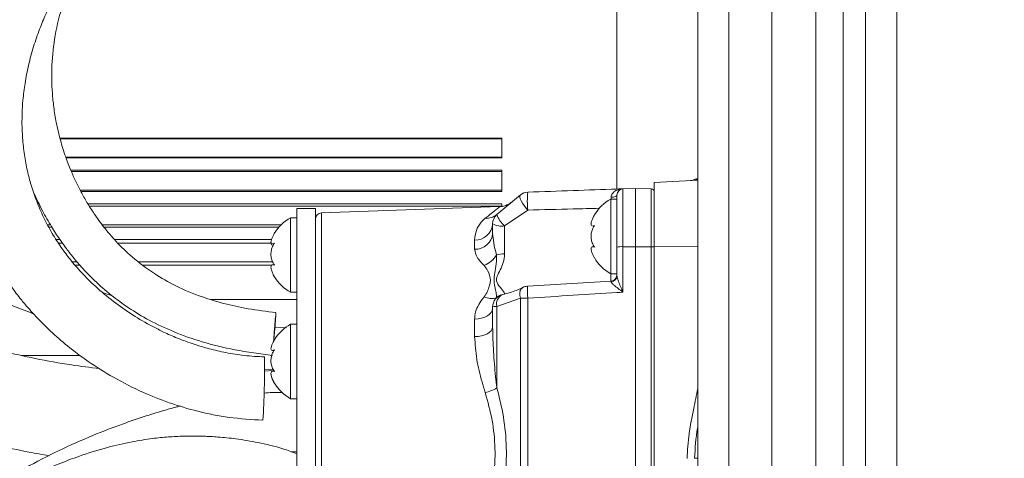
# Model space of a CAD drawing. Header units: millimetres. Extents: x 0 to 8410, y 0 to 5940.
# Tile 232 of 256: x 7313 to 7472, y 1807 to 1878. Entities that reach past the tile are written whole.
import ezdxf

# ---------------------------------------------------------------- set-up
doc = ezdxf.new("R2010")
doc.units = ezdxf.units.MM
doc.header["$LTSCALE"] = 10

msp = doc.modelspace()

# ---------------------------------------------------------------- linework, layer by layer
at = {"color": 7, "linetype": 'Continuous', "lineweight": 0}
for p, q in [((7409.500717, 1850.808367), (7409.500717, 1917.844758)), ((7422.500721, 1741.044775), (7422.500721, 1903.044746)), ((7449.50072, 1741.044775), (7449.50072, 1891.644761)), ((7319.908581, 1858.987525), (7391.000717, 1858.987525)), ((7391.000717, 1855.825976), (7391.000717, 1858.987525)), ((7320.881656, 1855.825976), (7391.000717, 1855.825976)), ((7321.648351, 1853.825972), (7391.000717, 1853.825972)), ((7391.000717, 1850.421086), (7391.000717, 1853.825972)), ((7422.500721, 1852.227524), (7415.500722, 1851.860658)), ((7415.500722, 1851.860658), (7415.500722, 1841.585353)), ((7323.254398, 1850.421086), (7391.000717, 1850.421086)), ((7410.465821, 1850.842074), (7412.500716, 1850.913123)), ((7412.500716, 1841.535762), (7412.500716, 1850.913123)), ((7412.500716, 1850.913123), (7415.01817, 1850.825206)), ((7316.3371, 1848.421082), (7316.560662, 1848.421082)), ((7324.395231, 1848.421082), (7391.000717, 1848.421082)), ((7390.183239, 1846.713051), (7393.981947, 1849.876598)), ((7391.000717, 1848.017887), (7391.000717, 1848.421082)), ((7392.333775, 1848.542944), (7392.429373, 1848.62189)), ((7409.500717, 1849.194005), (7408.500715, 1849.194005)), ((7408.500715, 1849.194005), (7408.500715, 1837.194011)), ((7409.500717, 1848.851338), (7409.500717, 1849.842683)), ((7409.500717, 1848.851338), (7409.500717, 1845.48603)), ((7361.000723, 1847.69477), (7358.000717, 1847.69477)), ((7358.000717, 1769.788191), (7358.000717, 1847.69477)), ((7361.000723, 1769.788191), (7361.000723, 1847.69477)), ((7390.588774, 1847.978011), (7361.965827, 1846.978471)), ((7358.000717, 1846.194759), (7357.000715, 1846.194759)), ((7357.000715, 1846.194759), (7357.000715, 1835.143402)), ((7389.500721, 1843.653277), (7389.500721, 1845.208302)), ((7409.500717, 1841.479734), (7409.500717, 1845.48603)), ((7318.111024, 1844.694272), (7318.584821, 1844.694272)), ((7326.960734, 1844.694272), (7355.139858, 1844.694272)), ((7405.90804, 1844.944015), (7405.622027, 1844.896153)), ((7405.622027, 1844.865188), (7405.851698, 1844.865188)), ((7319.285116, 1842.694268), (7319.878853, 1842.694268)), ((7328.666798, 1842.694268), (7353.935501, 1842.694268)), ((7354.069373, 1841.973171), (7354.332155, 1841.973171)), ((7405.864469, 1841.522858), (7405.615172, 1841.522858)), ((7409.500717, 1836.838827), (7409.500717, 1841.479734)), ((7412.500716, 1739.557013), (7412.500716, 1841.535762)), ((7415.500722, 1841.585353), (7415.500722, 1739.606604)), ((7322.358451, 1838.544771), (7323.122806, 1838.544771)), ((7333.303726, 1838.544771), (7353.948749, 1838.544771)), ((7354.378021, 1838.639841), (7354.161641, 1838.639841)), ((7408.561445, 1836.001054), (7395.10621, 1835.19353)), ((7408.500715, 1837.194011), (7409.500717, 1837.194011)), ((7409.500717, 1836.83227), (7409.500717, 1836.982265)), ((7357.000715, 1835.143402), (7357.000715, 1834.194765)), ((7357.000715, 1834.194765), (7358.000717, 1834.194765)), ((7389.500721, 1828.589246), (7389.500721, 1831.861094)), ((7356.344781, 1828.484997), (7354.476831, 1828.556523)), ((7358.000717, 1829.069779), (7357.000715, 1829.069779)), ((7357.000715, 1829.069779), (7357.000715, 1817.069754)), ((7354.069359, 1824.84816), (7354.332155, 1824.84816)), ((7313.712261, 1824.044779), (7323.162681, 1824.044779)), ((7354.06015, 1821.635619), (7352.808512, 1821.530894)), ((7352.813161, 1821.781889), (7354.268826, 1821.705923)), ((7354.378021, 1821.51483), (7354.161641, 1821.51483)), ((7357.000715, 1817.069754), (7358.000717, 1817.069754)), ((7357.105053, 1808.55836), (7358.000717, 1808.517412))]:
    msp.add_line(p, q, dxfattribs=at)
at = {"color": 8, "linetype": 'Continuous', "lineweight": 0}
for p, q in [((7427.50072, 1903.044746), (7427.50072, 1741.044775)), ((7434.434722, 1741.044775), (7434.434722, 1903.044746)), ((7441.510188, 1903.044746), (7441.510188, 1741.044775)), ((7445.900719, 1741.044775), (7445.900719, 1903.044746)), ((7454.500719, 1891.644761), (7454.500719, 1741.044775)), ((7319.928921, 1858.901039), (7391.000717, 1858.901039)), ((7320.848501, 1855.912462), (7391.000717, 1855.912462)), ((7321.738205, 1853.617832), (7391.000717, 1853.617832)), ((7323.149613, 1850.629226), (7391.000717, 1850.629226)), ((7410.465821, 1850.842074), (7410.465821, 1841.532037)), ((7415.01817, 1841.531173), (7415.01817, 1850.825206)), ((7408.566787, 1849.151328), (7408.569983, 1849.488273)), ((7316.496841, 1848.051951), (7316.738761, 1848.051951)), ((7324.629969, 1848.051951), (7391.000717, 1848.051951)), ((7361.965827, 1846.978471), (7361.965827, 1805.944756)), ((7395.153656, 1847.419605), (7391.430921, 1844.862119)), ((7317.913926, 1845.063374), (7318.370587, 1845.063374)), ((7326.691768, 1845.063374), (7355.4885, 1845.063374)), ((7391.430921, 1844.862119), (7391.430921, 1840.376482)), ((7319.657928, 1842.113808), (7320.29017, 1842.113808)), ((7329.211987, 1842.113808), (7353.85578, 1842.113808)), ((7386.605418, 1841.134891), (7386.605418, 1842.586056)), ((7410.465821, 1841.532037), (7412.500716, 1841.535762)), ((7410.465821, 1841.532037), (7410.465821, 1834.209368)), ((7412.500716, 1841.535762), (7415.01817, 1841.531173)), ((7415.01817, 1739.552424), (7415.01817, 1841.531173)), ((7422.500721, 1841.604546), (7415.500722, 1841.585353)), ((7321.857504, 1839.125231), (7322.630069, 1839.125231)), ((7332.530818, 1839.125231), (7353.985465, 1839.125231)), ((7408.535621, 1835.951969), (7408.535621, 1837.194011)), ((7408.569983, 1835.889027), (7408.563032, 1835.976526)), ((7344.15961, 1833.044753), (7358.000717, 1833.044753)), ((7393.981947, 1833.258048), (7390.183239, 1831.939861)), ((7393.981947, 1739.502773), (7393.981947, 1833.258048)), ((7395.153656, 1833.280578), (7395.153656, 1739.525333)), ((7390.183239, 1831.939861), (7390.183239, 1818.81018)), ((7386.605418, 1827.076927), (7386.605418, 1829.883024))]:
    msp.add_line(p, q, dxfattribs=at)
at = {"color": 8, "linetype": 'Continuous', "lineweight": 0, "flags": 128}
for points in [[(7395.153656, 1847.419605), (7394.840277, 1847.763285), (7394.54849, 1848.137722), (7394.294745, 1848.521754), (7394.093349, 1848.893807), (7393.955639, 1849.232838), (7393.889389, 1849.519804), (7393.89833, 1849.738494), (7393.981947, 1849.876598)], [(7408.569983, 1849.488273), (7408.754907, 1849.499092), (7408.930897, 1849.52198), (7409.091785, 1849.556133), (7409.231908, 1849.60033), (7409.346348, 1849.653051), (7409.431091, 1849.712447), (7409.483156, 1849.776402), (7409.500717, 1849.842683)], [(7394.36829, 1834.98393), (7394.294745, 1834.943161), (7394.093349, 1834.74733), (7393.955639, 1834.462956), (7393.889389, 1834.106043), (7393.89833, 1833.696708), (7393.981947, 1833.258048)], [(7389.500721, 1831.596181), (7389.445602, 1831.269101), (7389.28227, 1830.95403), (7389.016732, 1830.662564), (7388.658739, 1830.405399), (7388.221449, 1830.191985), (7387.720927, 1830.030188), (7387.175574, 1829.92591), (7386.605418, 1829.883024)], [(7389.500721, 1828.589246), (7389.445602, 1828.300491), (7389.28227, 1828.022376), (7389.016732, 1827.765063), (7388.658739, 1827.538058), (7388.221449, 1827.349648), (7387.720927, 1827.206806), (7387.175574, 1827.114776), (7386.605418, 1827.076927)]]:
    msp.add_lwpolyline(points, dxfattribs=at)
at = {"color": 7, "linetype": 'Continuous', "lineweight": 0, "flags": 128}
for points in [[(7354.418835, 1827.800259), (7354.503131, 1828.896269), (7354.573539, 1829.840645), (7354.6224, 1830.531046), (7354.644454, 1830.892638), (7354.637287, 1830.88629), (7354.601688, 1830.512658), (7354.541502, 1829.812214), (7354.463271, 1828.860894), (7354.375443, 1827.761784), (7354.287571, 1826.633975), (7354.263416, 1826.318756)], [(7354.307896, 1826.398567), (7354.329771, 1826.671407), (7354.418835, 1827.800259)]]:
    msp.add_lwpolyline(points, dxfattribs=at)
at = {"color": 7, "linetype": 'Continuous', "lineweight": 0}
for centre, radius, start, end in [((7420.583739, 1857.132503), 4.998572, 272.99743249, 292.55102345), ((7395.223453, 1848.308575), 2, 92, 128.37099379), ((7410.500719, 1849.842679), 1, 92, 180), ((7415.000719, 1850.325523), 0.5, 0, 88), ((7411.8997, 1843.074626), 7, 119.04974724, 149.17324325), ((7362.000719, 1845.979076), 1, 92, 180), ((7360.3997, 1840.075376), 7, 119.04974724, 149.33627736), ((7391.500719, 1845.208303), 2, 131.20369917, 180), ((7360.3997, 1840.075376), 7, 149.33627736, 152.51125362), ((7411.8997, 1843.313404), 7, 210.39715205, 240.95025276), ((7360.3997, 1840.314154), 7, 207.43744335, 210.5143211), ((7360.3997, 1840.314154), 7, 210.5143211, 240.95025276), ((7408.500694, 1836.982306), 1.000023, 273.45119911, 359.99766937), ((7395.223453, 1833.175976), 2, 93.32400913, 115.31415344), ((7391.500719, 1831.861106), 2, 103.22412591, 180), ((7360.3997, 1822.950376), 7, 119.04974724, 149.33623771), ((7360.3997, 1822.950376), 7, 149.33623771, 152.51134612), ((7219.521188, 1822.196264), 133.293905, 356.30929597, 0.69478696), ((7360.3997, 1823.189154), 7, 207.43736953, 210.51437244), ((7360.3997, 1823.189154), 7, 210.51437244, 240.95025276)]:
    msp.add_arc(centre, radius, start, end, dxfattribs=at)
at = {"color": 8, "linetype": 'Continuous', "lineweight": 0}
for centre, radius, start, end in [((7421.053823, 1856.833822), 4.675704, 273.00606612, 288.02611302), ((7409.275242, 1848.863483), 14.19521, 174.16201493, 185.83798507), ((7386.691577, 1845.400444), 2.815707, 268.24650264, 356.08713376), ((7388.51115, 1848.656452), 2.563726, 265.53868278, 310.708484), ((7390.975642, 1847.877795), 3.049849, 241.07891435, 278.58515039), ((7394.246979, 1848.106361), 4.295963, 198.92499294, 229.04145807), ((7386.739777, 1843.903932), 2.772299, 267.22208608, 354.81255591), ((7410.230584, 1836.942392), 4.595669, 87.0659424, 99.13819385), ((7415.135498, 1839.232284), 2.30188, 80.87068061, 92.92165493), ((7386.484897, 1842.44709), 4.265158, 293.00502711, 328.44140946), ((7391.414073, 1835.11076), 5.265749, 89.81668311, 104.23462869), ((7408.527984, 1836.861108), 0.972988, 272.47394474, 358.68781672), ((7409.645486, 1834.579828), 14.549955, 177.66506306, 185.12309527), ((7389.271522, 1835.533154), 2.333955, 241.32991338, 291.29807644), ((7391.494454, 1831.857378), 2.035884, 91.78830111, 132.49120183), ((7391.769278, 1832.339842), 1.635697, 115.97699774, 194.15420134), ((7395.155056, 1802.728964), 30.551615, 90.00262666, 92.20056145), ((7390.084405, 1829.799878), 2.142265, 87.3556929, 105.81076033), ((7385.997652, 1826.569263), 8.816037, 285.21755536, 298.34435756)]:
    msp.add_arc(centre, radius, start, end, dxfattribs=at)
at = {"color": 7, "linetype": 'Continuous', "lineweight": 0}
for points, knots in [([(7400.980717, 1934.144721), (7398.867551, 1934.144946), (7394.947268, 1934.145364), (7389.525847, 1934.032631), (7385.046695, 1933.802898), (7381.385209, 1933.49538), (7377.253323, 1933.019663), (7372.315819, 1932.214813), (7366.212619, 1930.7701), (7360.003913, 1928.760523), (7353.796447, 1926.141288), (7347.868307, 1923.085218), (7341.634433, 1919.354274), (7335.256027, 1914.923373), (7328.81419, 1909.703641), (7323.327331, 1904.524764), (7318.824661, 1899.599723), (7315.380056, 1895.262086), (7312.5916, 1891.178827), (7310.622337, 1887.811435), (7309.188328, 1885.022318), (7308.096563, 1882.662927), (7307.055388, 1880.120056), (7306.072857, 1877.331647), (7305.213761, 1874.382672), (7304.557558, 1871.51665), (7304.12194, 1868.989217), (7303.854716, 1866.864706), (7303.679202, 1864.836413), (7303.577841, 1862.574814), (7303.595903, 1859.969825), (7303.778938, 1857.1837), (7304.136637, 1854.369868), (7304.739067, 1851.206756), (7305.681293, 1847.706105), (7307.076203, 1843.913113), (7308.736557, 1840.416582), (7310.452237, 1837.468349), (7311.777748, 1835.504796), (7312.751583, 1834.178297), (7313.563921, 1833.127184), (7314.725068, 1831.726267), (7316.333687, 1829.952071), (7318.463099, 1827.840776), (7321.172481, 1825.470864), (7324.512316, 1822.960986), (7328.562827, 1820.412379), (7332.948651, 1818.183293), (7337.51492, 1816.356475), (7342.119973, 1814.971695), (7347.178646, 1813.954898), (7350.718945, 1813.73111), (7352.538667, 1813.616082)], [0, 0, 0, 0, 0.0243904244, 0.0452483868, 0.062587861, 0.0762003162, 0.087772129, 0.1108413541, 0.1344738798, 0.1615726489, 0.18899283, 0.2168001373, 0.2445905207, 0.281758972, 0.3189785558, 0.3578393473, 0.3882390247, 0.4171263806, 0.4430352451, 0.4675097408, 0.481723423, 0.4963363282, 0.5123774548, 0.5299558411, 0.5490565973, 0.5679130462, 0.5837186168, 0.596440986, 0.6077920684, 0.6218803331, 0.6387177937, 0.6562849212, 0.6738264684, 0.6913047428, 0.7155665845, 0.7394951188, 0.7626462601, 0.7816432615, 0.7959311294, 0.8007959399, 0.8077039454, 0.8172773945, 0.8293899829, 0.8439004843, 0.8606351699, 0.8793814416, 0.8999833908, 0.9223531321, 0.9402593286, 0.9591220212, 0.978988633, 1, 1, 1, 1]), ([(7352.805129, 1823.812589), (7351.71868, 1823.864305), (7349.619539, 1823.964225), (7346.644893, 1824.459093), (7343.960245, 1825.079678), (7341.34707, 1825.86068), (7338.894115, 1826.764704), (7336.675422, 1827.740806), (7334.233984, 1828.962091), (7331.467514, 1830.580969), (7328.384372, 1832.751326), (7325.650326, 1835.046217), (7323.393191, 1837.293761), (7321.566948, 1839.415034), (7320.003711, 1841.507903), (7318.537985, 1843.799308), (7317.226566, 1846.268641), (7316.110648, 1848.855451), (7315.263878, 1851.342586), (7314.613135, 1853.841186), (7314.145654, 1856.359007), (7313.869499, 1858.878528), (7313.778667, 1861.098312), (7313.80227, 1863.119839), (7313.935135, 1865.286142), (7314.255778, 1867.877181), (7314.817939, 1870.754782), (7315.603365, 1873.657385), (7316.546395, 1876.391017), (7317.533201, 1878.782903), (7318.510068, 1880.857825), (7319.484565, 1882.720961), (7320.509102, 1884.507528), (7321.662035, 1886.354658), (7323.332811, 1888.809731), (7325.808368, 1892.041861), (7329.292186, 1895.995955), (7333.412504, 1900.070011), (7337.460074, 1903.589317), (7341.11784, 1906.46612), (7344.268025, 1908.757608), (7347.427758, 1910.882162), (7350.688059, 1912.901986), (7354.325467, 1914.955978), (7358.614232, 1917.105967), (7363.748306, 1919.25725), (7369.67601, 1921.160887), (7376.355468, 1922.632313), (7383.81536, 1923.561844), (7392.111016, 1923.944966), (7397.91999, 1923.944868), (7400.980717, 1923.944816)], [0, 0, 0, 0, 0.0138887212, 0.026834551, 0.0388388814, 0.0498714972, 0.0629960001, 0.0741948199, 0.083471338, 0.1017926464, 0.1212488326, 0.1417429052, 0.1608692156, 0.1776089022, 0.1933983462, 0.2117881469, 0.2330874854, 0.2539578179, 0.2752116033, 0.2938319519, 0.3149484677, 0.3369815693, 0.3555996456, 0.3691714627, 0.3863819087, 0.4079533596, 0.4312199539, 0.4552746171, 0.4774191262, 0.4960876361, 0.5115213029, 0.5257858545, 0.5393542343, 0.5529426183, 0.5684515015, 0.5954400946, 0.6267521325, 0.6600340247, 0.6919700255, 0.7124263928, 0.7321574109, 0.7511127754, 0.7692329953, 0.7883833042, 0.8112483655, 0.8368366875, 0.8644302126, 0.893954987, 0.9258263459, 0.9609181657, 1, 1, 1, 1]), ([(7354.644722, 1830.936417), (7353.142207, 1831.119804), (7350.294448, 1831.467382), (7346.344712, 1832.339076), (7342.410877, 1833.519392), (7338.609047, 1835.109798), (7334.783642, 1837.294074), (7331.587553, 1839.717669), (7328.970909, 1842.266238), (7326.992237, 1844.594832), (7325.460339, 1846.704651), (7324.261112, 1848.595347), (7323.283741, 1850.329008), (7322.425021, 1852.036668), (7321.588244, 1853.91791), (7320.737518, 1856.140312), (7319.935835, 1858.717469), (7319.306862, 1861.396391), (7318.894327, 1863.910138), (7318.656587, 1866.227774), (7318.55651, 1868.474936), (7318.60207, 1871.568322), (7319.040918, 1875.617785), (7320.289791, 1880.633039), (7322.185724, 1885.24324), (7324.475785, 1889.258204), (7326.874795, 1892.604852), (7329.456098, 1895.561296), (7331.885325, 1897.926222), (7334.058907, 1899.838031), (7336.233538, 1901.615078), (7338.936202, 1903.663063), (7342.400211, 1906.079259), (7346.514175, 1908.710727), (7350.893922, 1911.290391), (7355.094676, 1913.597933), (7358.830697, 1915.543858), (7362.088159, 1917.175591), (7365.094951, 1918.626053), (7368.353463, 1920.072472), (7370.718072, 1921.111537), (7372.165533, 1921.594995), (7372.218973, 1921.612844)], [0, 0, 0, 0, 0.0254105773, 0.0481613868, 0.068660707, 0.0963054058, 0.1212554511, 0.1511475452, 0.1769644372, 0.1996262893, 0.2201699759, 0.2379791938, 0.2538617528, 0.2698108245, 0.2863773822, 0.306875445, 0.3320407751, 0.3580436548, 0.3809984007, 0.4014675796, 0.4221028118, 0.4431088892, 0.4870946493, 0.5340941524, 0.581656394, 0.6165067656, 0.6491529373, 0.679339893, 0.7052322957, 0.7225702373, 0.7402643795, 0.7628926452, 0.7904923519, 0.8229602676, 0.8565937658, 0.8864642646, 0.9124389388, 0.9345501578, 0.953420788, 0.9731927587, 0.999010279, 1, 1, 1, 1]), ([(7198.674134, 1889.63221), (7198.678711, 1889.628818), (7198.693791, 1889.617643), (7198.938568, 1889.570666), (7199.56438, 1889.393226), (7200.568402, 1889.033702), (7202.047342, 1888.415152), (7204.110479, 1887.458334), (7206.749566, 1886.151975), (7209.739296, 1884.618808), (7212.781403, 1883.026582), (7215.66509, 1881.496866), (7218.467268, 1879.994655), (7221.4502, 1878.381379), (7224.981883, 1876.456069), (7229.239571, 1874.121373), (7233.948061, 1871.532897), (7238.765526, 1868.891294), (7243.199094, 1866.468527), (7247.064044, 1864.360049), (7250.040115, 1862.736931), (7252.19495, 1861.563914), (7253.927216, 1860.622491), (7255.911708, 1859.546362), (7260.781914, 1856.914887), (7267.718319, 1853.214486), (7276.133673, 1848.865398), (7283.788904, 1845.042413), (7291.732686, 1841.193883), (7299.974058, 1837.328961), (7307.833366, 1833.880274), (7312.926794, 1831.743839), (7315.418667, 1830.829563), (7315.637699, 1830.749199)], [0, 0, 0, 0, 0.0105319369, 0.0346951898, 0.0606647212, 0.0887553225, 0.1189604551, 0.1515850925, 0.1866264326, 0.2198007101, 0.2497463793, 0.27602558, 0.2982816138, 0.3219667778, 0.3500654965, 0.3830398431, 0.4213167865, 0.4574669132, 0.491132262, 0.5196425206, 0.5425093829, 0.5562959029, 0.5666847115, 0.5802902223, 0.5995649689, 0.67256945, 0.7298003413, 0.7788219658, 0.8341224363, 0.8962430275, 0.9501028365, 0.9956141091, 1, 1, 1, 1]), ([(7326.277858, 1821.932033), (7324.760306, 1822.114411), (7321.289824, 1822.531491), (7316.082433, 1823.49324), (7310.616452, 1824.693696), (7305.118751, 1826.112042), (7299.23232, 1827.838496), (7293.150606, 1829.831995), (7287.20689, 1831.93441), (7281.586484, 1834.001549), (7276.140484, 1836.033168), (7270.671686, 1838.135873), (7265.266597, 1840.295013), (7260.179267, 1842.411223), (7255.493537, 1844.422938), (7250.661521, 1846.544537), (7245.368267, 1848.89706), (7239.598479, 1851.48211), (7233.877518, 1854.113163), (7228.386186, 1856.690659), (7223.087756, 1859.208356), (7217.948461, 1861.672165), (7213.555715, 1863.796578), (7209.933439, 1865.551678), (7207.21473, 1866.868422), (7205.000777, 1867.937395), (7203.256444, 1868.77649), (7201.978724, 1869.393767), (7201.106334, 1869.838433), (7201.043783, 1869.865163), (7201.018325, 1869.876042)], [0, 0, 0, 0, 0.0294120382, 0.0672621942, 0.101846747, 0.1370898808, 0.1765967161, 0.2200142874, 0.2604933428, 0.2980893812, 0.3355904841, 0.3728474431, 0.4115972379, 0.4483283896, 0.4801264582, 0.5112527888, 0.5515920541, 0.594278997, 0.6363902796, 0.6777711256, 0.7180779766, 0.7592403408, 0.8031058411, 0.8335118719, 0.8644778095, 0.8944191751, 0.9235780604, 0.9521824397, 0.9805384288, 1, 1, 1, 1]), ([(7193.841896, 1856.735036), (7193.824329, 1856.73792), (7193.688795, 1856.760167), (7194.380874, 1856.462063), (7195.287482, 1855.997465), (7196.756388, 1855.272634), (7198.686138, 1854.328227), (7201.128537, 1853.150308), (7203.959187, 1851.782709), (7207.095057, 1850.265248), (7210.507083, 1848.61588), (7215.133762, 1846.387214), (7220.925314, 1843.618092), (7227.86439, 1840.372463), (7234.86345, 1837.152741), (7242.237193, 1833.839631), (7249.931721, 1830.556945), (7256.824119, 1827.698558), (7262.459179, 1825.401056), (7267.184174, 1823.50531), (7272.143149, 1821.559908), (7277.805692, 1819.420725), (7282.972307, 1817.597801), (7287.138794, 1816.199416), (7289.876246, 1815.307245), (7292.36292, 1814.516101), (7294.957671, 1813.71061), (7297.88217, 1812.830249), (7301.038232, 1811.916491), (7304.96263, 1810.831083), (7309.605549, 1809.6509), (7314.218865, 1808.590282), (7317.087434, 1808.097314), (7318.14856, 1807.914958)], [0, 0, 0, 0, 0.0054322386, 0.0419103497, 0.0767735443, 0.1099030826, 0.1417193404, 0.1727477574, 0.2031540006, 0.2327030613, 0.2616214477, 0.2898292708, 0.3432719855, 0.3933484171, 0.441603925, 0.4933057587, 0.5492691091, 0.6010829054, 0.6348584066, 0.6644695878, 0.6973183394, 0.7352654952, 0.7784540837, 0.8004672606, 0.8179690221, 0.8326065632, 0.8494961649, 0.8689541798, 0.8898954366, 0.9111183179, 0.9453203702, 0.9797732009, 1, 1, 1, 1]), ([(7315.612084, 1850.421086), (7315.639956, 1850.351667), (7316.058196, 1849.30999), (7317.01725, 1847.416149), (7318.417212, 1844.910141), (7319.65225, 1843.002894), (7320.751724, 1841.450176), (7321.884912, 1839.968511), (7323.440685, 1838.131234), (7325.508487, 1835.991292), (7328.023168, 1833.781542), (7330.966624, 1831.623327), (7334.30079, 1829.623417), (7338.249842, 1827.757538), (7342.873171, 1826.127212), (7348.223697, 1824.800724), (7352.074419, 1824.314169), (7354.105017, 1824.057594)], [0, 0, 0, 0, 0.005623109, 0.0843782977, 0.1553578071, 0.2131769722, 0.2447947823, 0.2879650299, 0.3432813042, 0.4091918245, 0.4842800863, 0.5532612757, 0.6278666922, 0.7085019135, 0.7962499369, 0.8925566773, 1, 1, 1, 1]), ([(7395.153656, 1850.307361), (7397.582824, 1850.392193), (7402.365666, 1850.559222), (7407.469391, 1850.737422), (7410.144121, 1850.830838), (7410.465821, 1850.842074)], [0, 0, 0, 0, 0.4758754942, 0.9369615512, 1, 1, 1, 1]), ([(7392.429112, 1848.622218), (7392.437591, 1848.629117), (7392.453866, 1848.64236), (7392.452702, 1848.641448), (7392.452334, 1848.641097), (7392.450847, 1848.639923), (7392.446962, 1848.636813), (7392.441602, 1848.632542), (7392.433342, 1848.625945), (7392.407399, 1848.605583), (7392.308717, 1848.530152), (7392.106854, 1848.394003), (7391.691074, 1848.177475), (7391.16783, 1848.004836), (7390.752277, 1847.996146), (7390.586226, 1847.992674)], [0, 0, 0, 0, 0.1283570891, 0.2463833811, 0.2973972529, 0.3291350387, 0.3403459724, 0.3460423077, 0.3496820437, 0.3553400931, 0.3797364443, 0.4700749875, 0.5943603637, 0.837909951, 1, 1, 1, 1]), ([(7405.510059, 1844.877437), (7405.449357, 1844.917475), (7405.327806, 1844.997648), (7405.330106, 1845.356631), (7405.470974, 1845.844492), (7405.685064, 1846.311969), (7405.853367, 1846.600333), (7405.90804, 1846.694008)], [0, 0, 0, 0, 0.2257629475, 0.4520717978, 0.6665186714, 0.8916688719, 1, 1, 1, 1]), ([(7405.90804, 1841.444001), (7405.760155, 1841.66775), (7405.50392, 1842.05543), (7405.334415, 1842.816319), (7405.328434, 1843.521124), (7405.471416, 1844.18371), (7405.685013, 1844.648142), (7405.853347, 1844.871459), (7405.90804, 1844.944015)], [0, 0, 0, 0, 0.2355548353, 0.4081353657, 0.5811323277, 0.7450668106, 0.9171710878, 1, 1, 1, 1]), ([(7354.408032, 1838.587299), (7354.260144, 1838.802373), (7354.00391, 1839.175015), (7353.834403, 1839.924834), (7353.828449, 1840.62854), (7353.971447, 1841.298959), (7354.185036, 1841.77544), (7354.353353, 1842.007985), (7354.408032, 1842.083529)], [0, 0, 0, 0, 0.235565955, 0.4081467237, 0.5811459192, 0.7450728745, 0.917184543, 1, 1, 1, 1]), ([(7354.408032, 1842.083529), (7354.260216, 1842.024672), (7354.004104, 1841.922696), (7353.833859, 1842.075289), (7353.830475, 1842.393551), (7353.95511, 1842.826938), (7354.120367, 1843.155308), (7354.19578, 1843.305156)], [0, 0, 0, 0, 0.2668791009, 0.462402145, 0.6583920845, 0.8441106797, 1, 1, 1, 1]), ([(7353.857047, 1842.225239), (7353.84989, 1842.13728), (7353.832573, 1841.924446), (7353.924995, 1841.845841), (7353.979221, 1841.799721)], [0, 0, 0, 0, 0.4132774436, 1, 1, 1, 1]), ([(7405.90804, 1839.694008), (7405.760144, 1839.963485), (7405.503899, 1840.43038), (7405.334408, 1841.002519), (7405.328439, 1841.361159), (7405.471441, 1841.532543), (7405.68502, 1841.530336), (7405.853355, 1841.46517), (7405.90804, 1841.444001)], [0, 0, 0, 0, 0.2355691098, 0.4081478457, 0.5811461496, 0.7450749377, 0.9171852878, 1, 1, 1, 1]), ([(7354.408032, 1836.698547), (7354.260151, 1836.972479), (7354.003921, 1837.447115), (7353.834405, 1838.044091), (7353.82843, 1838.430483), (7353.971437, 1838.632596), (7354.185006, 1838.655308), (7354.353342, 1838.603976), (7354.408032, 1838.587299)], [0, 0, 0, 0, 0.2355525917, 0.4081364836, 0.5811351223, 0.7450643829, 0.9171740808, 1, 1, 1, 1]), ([(7354.193515, 1837.089136), (7354.21093, 1837.051153), (7354.268398, 1836.925807), (7354.350683, 1836.791886), (7354.408032, 1836.698547)], [0, 0, 0, 0, 0.3030329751, 1, 1, 1, 1]), ([(7328.220165, 1833.694831), (7327.979599, 1833.763873), (7327.49947, 1833.90167), (7327.029637, 1834.0708), (7326.795212, 1834.155187)], [0, 0, 0, 0, 0.50104639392, 1, 1, 1, 1]), ([(7394.367478, 1834.986642), (7394.33665, 1834.971084), (7393.655201, 1834.627157), (7392.532658, 1834.189988), (7391.469638, 1833.939557), (7391.047916, 1833.840206)], [0, 0, 0, 0, 0.0277899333, 0.6143043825, 1, 1, 1, 1]), ([(7354.408032, 1821.462289), (7354.260144, 1821.677362), (7354.003911, 1822.050003), (7353.834401, 1822.799825), (7353.828453, 1823.503536), (7353.971436, 1824.173967), (7354.185042, 1824.650434), (7354.353353, 1824.882974), (7354.408032, 1824.958518)], [0, 0, 0, 0, 0.2355659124, 0.4081462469, 0.5811452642, 0.7450789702, 0.9171843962, 1, 1, 1, 1]), ([(7354.408032, 1824.958518), (7354.260223, 1824.899668), (7354.004117, 1824.7977), (7353.83386, 1824.95024), (7353.830456, 1825.268514), (7353.955098, 1825.701905), (7354.120361, 1826.030287), (7354.19578, 1826.180145)], [0, 0, 0, 0, 0.26686237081, 0.46238615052, 0.65837806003, 0.84409892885, 1, 1, 1, 1]), ([(7354.408032, 1819.573537), (7354.260145, 1819.847492), (7354.003914, 1820.32215), (7353.834402, 1820.91911), (7353.828451, 1821.305501), (7353.971445, 1821.507624), (7354.185031, 1821.530298), (7354.353353, 1821.478964), (7354.408032, 1821.462289)], [0, 0, 0, 0, 0.23556893, 0.4081483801, 0.5811474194, 0.7450771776, 0.9171877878, 1, 1, 1, 1]), ([(7353.857047, 1821.039126), (7353.850766, 1820.978394), (7353.83498, 1820.82577), (7353.97535, 1820.398929), (7354.184573, 1819.950155), (7354.353237, 1819.665888), (7354.408032, 1819.573537)], [0, 0, 0, 0, 0.2054970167, 0.5164323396, 0.8429005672, 1, 1, 1, 1]), ([(7355.613238, 1818.082616), (7355.538411, 1818.085495), (7354.582106, 1818.12229), (7353.617897, 1818.057743), (7352.729133, 1817.998246)], [0, 0, 0, 0, 0.0782464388, 1, 1, 1, 1]), ([(7339.268527, 1815.904692), (7339.081036, 1815.859021), (7338.066257, 1815.611834), (7336.228847, 1815.072172), (7333.305757, 1814.175861), (7329.615027, 1812.914371), (7324.930885, 1811.105868), (7319.703806, 1808.784435), (7314.264841, 1805.989111), (7309.200103, 1802.913953), (7304.563397, 1799.600622), (7300.410742, 1796.107349), (7296.706742, 1792.332337), (7293.669614, 1788.584573), (7291.378643, 1785.200557), (7289.821321, 1782.483291), (7288.769223, 1780.399895), (7287.932828, 1778.579652), (7287.06982, 1776.501076), (7286.101115, 1773.821747), (7285.10316, 1770.487009), (7284.201534, 1766.578717), (7283.415208, 1761.716511), (7282.925554, 1756.204303), (7282.813929, 1750.298255), (7283.069109, 1744.763322), (7283.607469, 1739.680857), (7284.296692, 1735.180366), (7284.949905, 1731.547537), (7285.478421, 1728.799062), (7285.885101, 1726.743124), (7286.293184, 1724.707097), (7286.781616, 1722.292491), (7287.417998, 1719.177469), (7288.32429, 1714.769321), (7289.457726, 1709.250732), (7290.714868, 1702.975366), (7291.879191, 1696.949937), (7292.938284, 1691.397176), (7293.90751, 1686.313448), (7294.820788, 1681.557953), (7295.718191, 1676.972405), (7296.570972, 1672.806717), (7297.414868, 1668.927705), (7298.291264, 1665.176677), (7299.334787, 1661.133685), (7300.570188, 1656.870054), (7301.937668, 1652.711464), (7303.270149, 1649.153488), (7304.430926, 1646.382498), (7305.386818, 1644.296214), (7306.340903, 1642.371863), (7307.455865, 1640.299495), (7308.892946, 1637.889659), (7310.58624, 1635.384301), (7312.804137, 1632.518929), (7315.41914, 1629.76466), (7318.056115, 1627.744864), (7320.273398, 1626.49517), (7322.236115, 1625.642897), (7324.585401, 1624.941974), (7326.99564, 1624.527182), (7329.118324, 1624.352507), (7330.867284, 1624.306222), (7332.45968, 1624.325641), (7334.194912, 1624.399706), (7336.233969, 1624.539929), (7338.690143, 1624.758194), (7341.295135, 1625.001197), (7344.241607, 1625.259293), (7347.539663, 1625.537028), (7351.529062, 1625.860649), (7355.885892, 1626.204668), (7360.492952, 1626.562528), (7364.87341, 1626.900582), (7369.088358, 1627.227751), (7373.192331, 1627.550263), (7377.410702, 1627.887084), (7381.425543, 1628.213209), (7385.223246, 1628.525044), (7388.992818, 1628.833072), (7393.324292, 1629.180854), (7398.489564, 1629.581519), (7404.448804, 1630.015596), (7410.882671, 1630.446822), (7417.465479, 1630.858188), (7424.120337, 1631.246153), (7431.465274, 1631.652229), (7439.363028, 1632.036774), (7447.535978, 1632.27339), (7455.078992, 1632.32707), (7461.889327, 1632.304421), (7467.983315, 1632.263175), (7473.672284, 1632.221051), (7480.121245, 1632.170441), (7487.797498, 1632.111371), (7496.879956, 1632.049154), (7506.739105, 1631.986835), (7517.01623, 1631.922906), (7527.547002, 1631.856772), (7538.155715, 1631.792104), (7549.038811, 1631.72784), (7560.181473, 1631.675376), (7571.554577, 1631.647804), (7583.060108, 1631.655627), (7594.49172, 1631.681491), (7605.583249, 1631.709774), (7616.081785, 1631.726229), (7625.238581, 1631.736816), (7633.209063, 1631.747407), (7640.256254, 1631.763558), (7646.853312, 1631.783597), (7652.905379, 1631.800696), (7658.31022, 1631.806229), (7663.000775, 1631.792509), (7666.914646, 1631.761568), (7670.04942, 1631.718539), (7672.459088, 1631.672075), (7674.23044, 1631.641377), (7675.412553, 1631.640659), (7676.314771, 1631.71889), (7677.109461, 1631.90385), (7677.891401, 1632.200032), (7678.593507, 1632.589578), (7679.206604, 1633.043505), (7679.766437, 1633.56177), (7680.435174, 1634.404896), (7681.040262, 1635.617529), (7681.381157, 1637.078426), (7681.380548, 1638.615558), (7681.015356, 1640.16122), (7680.311151, 1641.572394), (7679.347542, 1642.726328), (7678.144496, 1643.602165), (7677.071339, 1644.042209), (7676.228912, 1644.220404), (7675.525514, 1644.284658), (7674.695266, 1644.243072), (7673.640391, 1643.988925), (7672.515443, 1643.398079), (7671.442531, 1642.474623), (7671.026203, 1641.57938), (7670.816786, 1641.129062)], [0, 0, 0, 0, 0.0007560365, 0.0040919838, 0.0074441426, 0.0126392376, 0.0191701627, 0.0267681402, 0.0345869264, 0.0426268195, 0.0495225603, 0.0565422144, 0.0636499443, 0.0702838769, 0.0757810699, 0.0801426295, 0.0830127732, 0.0853144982, 0.0883292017, 0.0922582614, 0.0970917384, 0.1028323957, 0.1091051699, 0.1179314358, 0.1263267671, 0.134314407, 0.1419159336, 0.1490068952, 0.1549527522, 0.1587342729, 0.16171482, 0.164408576, 0.1680813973, 0.1728006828, 0.1785836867, 0.1879120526, 0.1972080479, 0.2058093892, 0.2136657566, 0.2207372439, 0.2272595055, 0.2336893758, 0.2400149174, 0.2448596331, 0.2502322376, 0.2561511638, 0.262583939, 0.2694271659, 0.2755372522, 0.2798884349, 0.2834543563, 0.2864594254, 0.2902157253, 0.2949312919, 0.3004682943, 0.3057939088, 0.3139891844, 0.3209335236, 0.3240806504, 0.3279558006, 0.3328335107, 0.3380243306, 0.3421390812, 0.3453786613, 0.3484048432, 0.3514935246, 0.3555223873, 0.360549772, 0.3659240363, 0.3704256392, 0.3767234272, 0.3835147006, 0.3910409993, 0.398495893, 0.4058930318, 0.4118923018, 0.4181356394, 0.4246425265, 0.4307883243, 0.4357871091, 0.4410898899, 0.4469402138, 0.4541563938, 0.4627265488, 0.4715829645, 0.480444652, 0.4893108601, 0.4981791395, 0.5095162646, 0.5203480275, 0.530317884, 0.539310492, 0.5472020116, 0.5541986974, 0.5614743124, 0.5721707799, 0.5837493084, 0.5963236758, 0.6100378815, 0.6234666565, 0.6374932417, 0.6521624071, 0.6675399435, 0.6836923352, 0.7006025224, 0.7180114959, 0.735654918, 0.7533079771, 0.7707540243, 0.7853226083, 0.8003052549, 0.8154783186, 0.8305489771, 0.8451375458, 0.8587713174, 0.8711998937, 0.8824612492, 0.8926407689, 0.9018606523, 0.9101807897, 0.9170784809, 0.9227584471, 0.9274852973, 0.9313867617, 0.9334196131, 0.9366944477, 0.9410847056, 0.9462120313, 0.951824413, 0.9576494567, 0.9627848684, 0.9672293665, 0.972185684, 0.976401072, 0.9800239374, 0.9816211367, 0.9831677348, 0.9853725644, 0.9883675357, 0.9920991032, 0.9960257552, 1, 1, 1, 1]), ([(7358.000717, 1808.244094), (7357.263035, 1808.515551), (7355.224719, 1809.265623), (7351.930574, 1810.026681), (7348.427977, 1810.628715), (7345.511334, 1810.928637), (7342.713006, 1811.082324), (7340.058262, 1811.090297), (7337.307557, 1810.949799), (7334.53863, 1810.66873), (7331.264147, 1810.141806), (7327.33112, 1809.236739), (7322.181547, 1807.650742), (7316.131131, 1805.162029), (7310.680324, 1802.168307), (7306.562927, 1799.33511), (7303.669118, 1796.950041), (7301.112531, 1794.335711), (7298.795178, 1791.446965), (7296.875975, 1788.552765), (7295.395289, 1785.896174), (7294.344163, 1783.714748), (7293.404849, 1781.498878), (7292.402156, 1778.704251), (7291.478334, 1775.342892), (7290.744572, 1771.607042), (7290.264635, 1767.890786), (7289.996204, 1764.17847), (7289.888361, 1760.236324), (7290.011145, 1756.186177), (7290.41375, 1752.158748), (7290.986805, 1748.70947), (7291.626323, 1745.87679), (7292.245704, 1743.51361), (7292.903619, 1741.201099), (7293.747125, 1738.407905), (7294.896126, 1734.743353), (7296.312753, 1730.087845), (7297.786362, 1724.7043), (7299.167676, 1719.068238), (7300.41645, 1713.334696), (7301.455811, 1707.876448), (7302.295367, 1702.833158), (7302.962582, 1698.394857), (7303.565654, 1693.994706), (7304.163593, 1689.18655), (7304.769607, 1683.820296), (7305.468927, 1677.975665), (7306.426853, 1671.758511), (7307.860399, 1665.551554), (7309.706314, 1659.806584), (7311.632212, 1655.313628), (7313.408602, 1652.019482), (7314.942689, 1649.590553), (7316.538488, 1647.395428), (7318.216866, 1645.360127), (7320.135719, 1643.336997), (7322.569564, 1641.228671), (7325.53972, 1639.282075), (7328.707482, 1637.789233), (7331.718398, 1636.71325), (7334.264059, 1635.976423), (7336.333961, 1635.454138), (7338.077399, 1635.052366), (7339.683898, 1634.704829), (7340.745207, 1634.492905), (7341.233483, 1634.395406)], [0, 0, 0, 0, 0.008848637, 0.0244499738, 0.0379711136, 0.048892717, 0.0575042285, 0.0696019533, 0.0788417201, 0.0885676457, 0.1010184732, 0.1162553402, 0.134029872, 0.1616504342, 0.1897864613, 0.2039965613, 0.2182015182, 0.2324103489, 0.2459768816, 0.2612182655, 0.2731728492, 0.2819145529, 0.2898976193, 0.3016327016, 0.3173018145, 0.3317537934, 0.3477259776, 0.3629338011, 0.3772176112, 0.3959655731, 0.4125666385, 0.4269194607, 0.43889765, 0.4483951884, 0.4570533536, 0.468691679, 0.4852173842, 0.5057755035, 0.5304790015, 0.5557147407, 0.5786154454, 0.6037694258, 0.6248709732, 0.6421904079, 0.6600415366, 0.6804884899, 0.7027877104, 0.7276382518, 0.7538312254, 0.7816008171, 0.8087269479, 0.8323645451, 0.8464000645, 0.8593287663, 0.8715951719, 0.8837126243, 0.89590865, 0.910622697, 0.927187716, 0.9430302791, 0.9572429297, 0.9697284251, 0.9782161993, 0.9855306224, 0.9933430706, 1, 1, 1, 1])]:
    msp.add_open_spline(points, degree=3, knots=knots, dxfattribs=at)
at = {"color": 8, "linetype": 'Continuous', "lineweight": 0}
for points, knots in [([(7408.569983, 1849.488273), (7408.583296, 1849.603549), (7408.600987, 1849.756723), (7408.740558, 1850.060622), (7409.062044, 1850.427327), (7409.688897, 1850.743497), (7410.199532, 1850.832144), (7410.463449, 1850.841985), (7410.465821, 1850.842074)], [0, 0, 0, 0, 0.12127935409, 0.16115278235, 0.37095461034, 0.67557967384, 0.99708447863, 1, 1, 1, 1]), ([(7388.311728, 1846.100494), (7388.652874, 1846.377597), (7389.33885, 1846.934795), (7390.179807, 1847.596539), (7390.70234, 1848.000469), (7390.614533, 1847.932558), (7390.590995, 1847.914353)], [0, 0, 0, 0, 0.2459845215, 0.4946251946, 0.8645273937, 1, 1, 1, 1]), ([(7406.670852, 1847.716913), (7405.260903, 1847.68095), (7401.422093, 1847.583036), (7397.582814, 1847.482938), (7395.153656, 1847.419605)], [0, 0, 0, 0, 0.3672880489, 1, 1, 1, 1]), ([(7386.605418, 1842.586056), (7386.668, 1843.123016), (7386.794873, 1844.211597), (7387.484117, 1845.33479), (7388.088995, 1845.894422), (7388.311728, 1846.100494)], [0, 0, 0, 0, 0.380798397, 0.7719926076, 1, 1, 1, 1]), ([(7389.500721, 1843.653277), (7389.545078, 1843.145382), (7389.645512, 1841.995393), (7389.949519, 1840.852799), (7390.119261, 1840.214834)], [0, 0, 0, 0, 0.4416522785, 1, 1, 1, 1]), ([(7388.151771, 1838.521138), (7387.723751, 1838.952175), (7386.882862, 1839.79899), (7386.696782, 1840.694972), (7386.605418, 1841.134891)], [0, 0, 0, 0, 0.50900894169, 1, 1, 1, 1]), ([(7390.119261, 1840.214834), (7390.116299, 1839.733208), (7390.109857, 1838.685732), (7389.811716, 1837.310689), (7389.616068, 1835.620213), (7390.119142, 1834.177151), (7390.119234, 1833.543168), (7390.119261, 1833.358601)], [0, 0, 0, 0, 0.1584727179, 0.3446585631, 0.5302209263, 0.8632365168, 1, 1, 1, 1]), ([(7391.430921, 1840.376482), (7391.375857, 1839.902934), (7391.217775, 1838.543445), (7390.488621, 1837.439822), (7390.147479, 1836.562739), (7390.087173, 1836.317803), (7390.168924, 1835.68368), (7390.775256, 1834.92969), (7391.288593, 1834.296977), (7391.42444, 1833.988674), (7391.429593, 1833.912026), (7391.430921, 1833.892271)], [0, 0, 0, 0, 0.1484913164, 0.426298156, 0.4294660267, 0.5071899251, 0.5253836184, 0.7056830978, 0.9146462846, 0.9780017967, 1, 1, 1, 1]), ([(7388.151771, 1833.48535), (7388.333376, 1833.758719), (7388.698475, 1834.3083), (7388.937255, 1835.110298), (7389.116042, 1835.715338), (7389.178815, 1836.591735), (7388.846485, 1837.534954), (7388.339699, 1838.254365), (7388.151771, 1838.521138)], [0, 0, 0, 0, 0.1588374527, 0.3193265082, 0.4412544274, 0.5008213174, 0.8148932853, 1, 1, 1, 1]), ([(7410.465821, 1834.209368), (7410.463449, 1834.211206), (7410.199503, 1834.415732), (7409.688901, 1834.809934), (7409.062052, 1835.312581), (7408.740553, 1835.614291), (7408.600989, 1835.786987), (7408.583297, 1835.84521), (7408.569983, 1835.889027)], [0, 0, 0, 0, 0.0029151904, 0.3244194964, 0.6290484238, 0.8388477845, 0.8787226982, 1, 1, 1, 1]), ([(7409.500717, 1836.838827), (7409.513892, 1836.738199), (7409.54546, 1836.497078), (7409.755439, 1835.912433), (7410.066822, 1835.137634), (7410.328944, 1834.527968), (7410.464365, 1834.212755), (7410.465821, 1834.209368)], [0, 0, 0, 0, 0.1497812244, 0.3589012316, 0.66876874, 0.9964403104, 1, 1, 1, 1]), ([(7410.465821, 1834.209368), (7410.144121, 1834.188983), (7407.469394, 1834.019492), (7402.365664, 1833.704175), (7397.582823, 1833.423255), (7395.153656, 1833.280578)], [0, 0, 0, 0, 0.06303850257, 0.52412446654, 1, 1, 1, 1]), ([(7386.605418, 1829.883024), (7386.624615, 1830.174126), (7386.671413, 1830.88378), (7387.083649, 1831.964317), (7387.638452, 1832.854625), (7388.036029, 1833.343136), (7388.151771, 1833.48535)], [0, 0, 0, 0, 0.2202762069, 0.5369928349, 0.8652099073, 1, 1, 1, 1]), ([(7389.500721, 1828.589246), (7389.532079, 1827.276374), (7389.594943, 1824.644451), (7389.89365, 1821.375136), (7390.113694, 1819.426153), (7390.183239, 1818.81018)], [0, 0, 0, 0, 0.40502699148, 0.81195983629, 1, 1, 1, 1]), ([(7388.311728, 1818.06235), (7388.137791, 1818.632168), (7387.588474, 1820.431728), (7386.837955, 1823.476036), (7386.683499, 1825.867819), (7386.605418, 1827.076927)], [0, 0, 0, 0, 0.1864105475, 0.5887094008, 1, 1, 1, 1]), ([(7390.183239, 1818.81018), (7390.571751, 1817.273577), (7391.358971, 1814.160038), (7391.803508, 1809.230227), (7391.608566, 1804.212319), (7390.945028, 1800.274273), (7390.350293, 1798.040227), (7390.183239, 1797.412709)], [0, 0, 0, 0, 0.2240949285, 0.4540717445, 0.6785676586, 0.9097133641, 1, 1, 1, 1]), ([(7420.773237, 1807.483927), (7420.847048, 1808.803161), (7420.998021, 1811.501514), (7421.804773, 1815.214833), (7422.28749, 1817.637477), (7422.500721, 1818.70763)], [0, 0, 0, 0, 0.3481219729, 0.7120461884, 1, 1, 1, 1]), ([(7388.311728, 1798.092023), (7388.483733, 1798.677525), (7389.080314, 1800.708272), (7389.772784, 1804.380645), (7389.98424, 1809.03499), (7389.527575, 1813.696187), (7388.721243, 1816.591762), (7388.311728, 1818.06235)], [0, 0, 0, 0, 0.0907084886, 0.3146117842, 0.5457776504, 0.7693122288, 1, 1, 1, 1]), ([(7422.500721, 1812.44193), (7422.494365, 1812.410305), (7422.167818, 1810.785456), (7422.081255, 1809.12533), (7421.996376, 1807.497516)], [0, 0, 0, 0, 0.01946381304, 1, 1, 1, 1]), ([(7421.996376, 1807.497516), (7422.155893, 1807.5009), (7422.320663, 1807.504394), (7422.495157, 1807.505931), (7422.500721, 1807.50598)], [0, 0, 0, 0, 0.9681140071, 1, 1, 1, 1])]:
    msp.add_open_spline(points, degree=3, knots=knots, dxfattribs=at)

doc.saveas('drawing.dxf')
